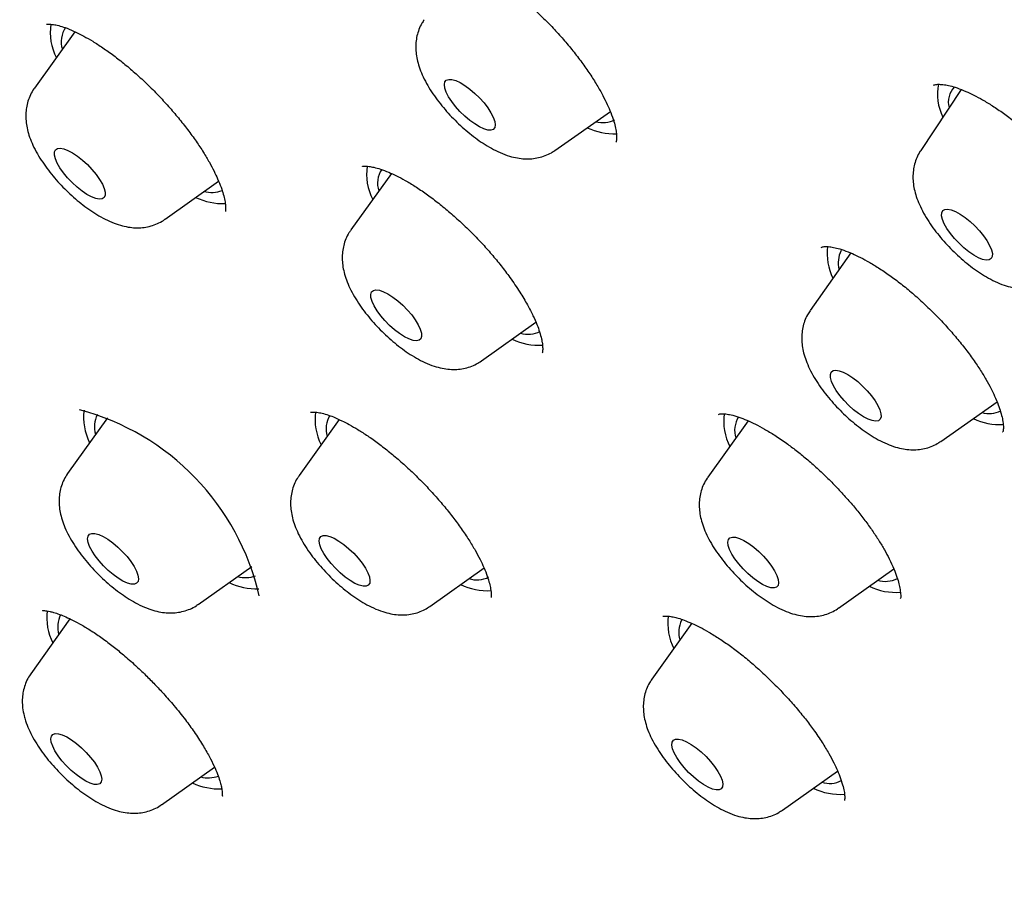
# Model space of a CAD drawing. Header units: millimetres. Extents: x 8 to 1577, y 12 to 2534.
# Tile 20 of 60: x 1329 to 1342, y 893 to 905. Entities that reach past the tile are written whole.
import ezdxf

# ---------------------------------------------------------------- set-up
doc = ezdxf.new("R2010")
doc.units = ezdxf.units.MM

msp = doc.modelspace()

# ---------------------------------------------------------------- linework, layer by layer
at = {"color": 7, "linetype": 'Continuous', "lineweight": 30}
for p, q in [((1329.39, 904.356), (1328.855, 903.61)), ((1341.1, 903.593), (1340.567, 902.786)), ((1335.732, 902.787), (1336.466, 903.301)), ((1333.572, 902.484), (1333.036, 901.738)), ((1330.582, 901.879), (1331.288, 902.383)), ((1339.643, 901.433), (1339.106, 900.672)), ((1334.763, 900.007), (1335.481, 900.519)), ((1340.832, 898.942), (1341.576, 899.464)), ((1329.818, 899.254), (1329.293, 898.519)), ((1332.881, 899.232), (1332.353, 898.493)), ((1338.287, 899.214), (1337.755, 898.472)), ((1341.649, 899.067), (1341.652, 899.069)), ((1331.02, 896.789), (1331.726, 897.29)), ((1334.08, 896.762), (1334.796, 897.27)), ((1339.482, 896.741), (1340.21, 897.261)), ((1329.324, 896.598), (1328.807, 895.873)), ((1337.541, 896.539), (1337.015, 895.801)), ((1330.534, 894.142), (1331.234, 894.639)), ((1338.741, 894.071), (1339.469, 894.587))]:
    msp.add_line(p, q, dxfattribs=at)
at = {"color": 7, "linetype": 'Continuous', "lineweight": 30, "flags": 128}
for points in [[(1334.673, 903.137), (1334.607, 903.184), (1334.541, 903.24), (1334.478, 903.302), (1334.42, 903.367), (1334.369, 903.433), (1334.328, 903.497), (1334.297, 903.558), (1334.278, 903.612), (1334.272, 903.657), (1334.278, 903.693), (1334.298, 903.716), (1334.329, 903.727), (1334.371, 903.726), (1334.422, 903.711), (1334.48, 903.684), (1334.544, 903.646), (1334.609, 903.598), (1334.675, 903.542), (1334.738, 903.481), (1334.796, 903.416), (1334.847, 903.35), (1334.888, 903.285), (1334.919, 903.225), (1334.938, 903.171), (1334.944, 903.125), (1334.938, 903.09), (1334.918, 903.066), (1334.887, 903.055), (1334.845, 903.057), (1334.794, 903.072), (1334.736, 903.098), (1334.673, 903.137)], [(1329.665, 902.153), (1329.61, 902.174), (1329.549, 902.207), (1329.484, 902.25), (1329.418, 902.302), (1329.354, 902.362), (1329.293, 902.425), (1329.238, 902.491), (1329.192, 902.557), (1329.156, 902.619), (1329.131, 902.677), (1329.119, 902.726), (1329.12, 902.767), (1329.133, 902.796), (1329.159, 902.813), (1329.196, 902.818), (1329.243, 902.809), (1329.298, 902.788), (1329.359, 902.755), (1329.424, 902.712), (1329.49, 902.659), (1329.554, 902.6), (1329.615, 902.536), (1329.67, 902.47), (1329.716, 902.405), (1329.752, 902.342), (1329.777, 902.285), (1329.789, 902.235), (1329.788, 902.195), (1329.775, 902.166), (1329.749, 902.148), (1329.712, 902.144), (1329.665, 902.153)], [(1341.139, 901.501), (1341.074, 901.56), (1341.014, 901.624), (1340.96, 901.69), (1340.914, 901.756), (1340.879, 901.818), (1340.855, 901.875), (1340.843, 901.924), (1340.845, 901.964), (1340.859, 901.992), (1340.885, 902.009), (1340.923, 902.012), (1340.971, 902.003), (1341.026, 901.981), (1341.088, 901.947), (1341.153, 901.903), (1341.219, 901.85), (1341.283, 901.791), (1341.343, 901.727), (1341.397, 901.661), (1341.443, 901.596), (1341.478, 901.533), (1341.502, 901.476), (1341.514, 901.427), (1341.512, 901.388), (1341.498, 901.359), (1341.472, 901.343), (1341.434, 901.339), (1341.386, 901.348), (1341.331, 901.37), (1341.269, 901.404), (1341.204, 901.448), (1341.139, 901.501)], [(1333.744, 900.326), (1333.68, 900.367), (1333.614, 900.418), (1333.549, 900.476), (1333.487, 900.539), (1333.431, 900.604), (1333.383, 900.67), (1333.345, 900.733), (1333.317, 900.792), (1333.302, 900.844), (1333.3, 900.886), (1333.31, 900.918), (1333.334, 900.938), (1333.368, 900.945), (1333.413, 900.94), (1333.467, 900.921), (1333.527, 900.891), (1333.591, 900.85), (1333.657, 900.799), (1333.722, 900.741), (1333.784, 900.678), (1333.84, 900.613), (1333.888, 900.547), (1333.926, 900.483), (1333.954, 900.425), (1333.969, 900.373), (1333.971, 900.331), (1333.961, 900.299), (1333.937, 900.279), (1333.903, 900.272), (1333.858, 900.277), (1333.804, 900.296), (1333.744, 900.326)], [(1339.681, 899.361), (1339.616, 899.419), (1339.555, 899.483), (1339.5, 899.548), (1339.452, 899.614), (1339.415, 899.677), (1339.388, 899.735), (1339.374, 899.786), (1339.373, 899.828), (1339.385, 899.859), (1339.409, 899.878), (1339.445, 899.884), (1339.49, 899.877), (1339.544, 899.858), (1339.605, 899.826), (1339.669, 899.784), (1339.735, 899.733), (1339.8, 899.674), (1339.861, 899.611), (1339.917, 899.545), (1339.964, 899.48), (1340.002, 899.417), (1340.028, 899.358), (1340.042, 899.308), (1340.044, 899.266), (1340.032, 899.235), (1340.008, 899.216), (1339.972, 899.21), (1339.926, 899.217), (1339.872, 899.236), (1339.812, 899.268), (1339.747, 899.31), (1339.681, 899.361)], [(1330.205, 897.068), (1330.175, 897.056), (1330.133, 897.057), (1330.083, 897.071), (1330.025, 897.097), (1329.962, 897.134), (1329.896, 897.182), (1329.831, 897.237), (1329.768, 897.298), (1329.709, 897.363), (1329.658, 897.429), (1329.616, 897.494), (1329.584, 897.555), (1329.564, 897.609), (1329.557, 897.655), (1329.563, 897.691), (1329.582, 897.715), (1329.613, 897.727), (1329.654, 897.726), (1329.705, 897.713), (1329.762, 897.686), (1329.825, 897.649), (1329.891, 897.602), (1329.957, 897.546), (1330.02, 897.485), (1330.078, 897.42), (1330.13, 897.354), (1330.172, 897.289), (1330.203, 897.228), (1330.223, 897.174), (1330.23, 897.128), (1330.224, 897.092), (1330.205, 897.068)], [(1333.147, 897.042), (1333.09, 897.067), (1333.028, 897.104), (1332.962, 897.15), (1332.896, 897.205), (1332.833, 897.266), (1332.774, 897.331), (1332.722, 897.397), (1332.679, 897.462), (1332.646, 897.523), (1332.625, 897.578), (1332.617, 897.625), (1332.622, 897.661), (1332.639, 897.687), (1332.669, 897.7), (1332.709, 897.7), (1332.759, 897.688), (1332.817, 897.663), (1332.879, 897.626), (1332.945, 897.58), (1333.01, 897.525), (1333.074, 897.464), (1333.133, 897.399), (1333.185, 897.333), (1333.228, 897.268), (1333.261, 897.207), (1333.281, 897.152), (1333.289, 897.105), (1333.285, 897.068), (1333.267, 897.043), (1333.238, 897.03), (1333.197, 897.029), (1333.147, 897.042)], [(1338.347, 897.14), (1338.282, 897.197), (1338.219, 897.259), (1338.162, 897.324), (1338.111, 897.39), (1338.071, 897.454), (1338.041, 897.514), (1338.023, 897.568), (1338.018, 897.612), (1338.025, 897.647), (1338.046, 897.669), (1338.078, 897.679), (1338.121, 897.677), (1338.172, 897.661), (1338.231, 897.633), (1338.295, 897.594), (1338.36, 897.546), (1338.426, 897.489), (1338.489, 897.427), (1338.546, 897.362), (1338.596, 897.296), (1338.637, 897.232), (1338.667, 897.172), (1338.685, 897.119), (1338.69, 897.074), (1338.682, 897.039), (1338.662, 897.017), (1338.63, 897.007), (1338.587, 897.009), (1338.535, 897.025), (1338.476, 897.053), (1338.413, 897.092), (1338.347, 897.14)], [(1329.738, 894.523), (1329.744, 894.478), (1329.737, 894.443), (1329.717, 894.42), (1329.685, 894.409), (1329.643, 894.411), (1329.592, 894.426), (1329.533, 894.454), (1329.47, 894.492), (1329.404, 894.54), (1329.339, 894.596), (1329.276, 894.658), (1329.218, 894.723), (1329.167, 894.789), (1329.126, 894.854), (1329.096, 894.914), (1329.077, 894.967), (1329.071, 895.013), (1329.078, 895.048), (1329.098, 895.071), (1329.13, 895.082), (1329.172, 895.079), (1329.223, 895.065), (1329.282, 895.037), (1329.345, 894.999), (1329.411, 894.951), (1329.476, 894.895), (1329.539, 894.833), (1329.597, 894.768), (1329.648, 894.702), (1329.689, 894.637), (1329.719, 894.577), (1329.738, 894.523)], [(1337.63, 894.454), (1337.564, 894.509), (1337.5, 894.569), (1337.441, 894.634), (1337.388, 894.7), (1337.344, 894.765), (1337.31, 894.826), (1337.288, 894.882), (1337.279, 894.93), (1337.283, 894.967), (1337.299, 894.994), (1337.327, 895.008), (1337.367, 895.01), (1337.416, 894.998), (1337.473, 894.974), (1337.535, 894.939), (1337.6, 894.893), (1337.666, 894.839), (1337.73, 894.778), (1337.789, 894.714), (1337.842, 894.648), (1337.886, 894.583), (1337.92, 894.521), (1337.942, 894.466), (1337.951, 894.418), (1337.947, 894.38), (1337.931, 894.353), (1337.902, 894.339), (1337.863, 894.338), (1337.814, 894.349), (1337.757, 894.373), (1337.695, 894.409), (1337.63, 894.454)]]:
    msp.add_lwpolyline(points, dxfattribs=at)
at = {"color": 7, "linetype": 'Continuous', "lineweight": 30}
for centre, radius, start, end in [((1329.774, 904.341), 0.71, 170.69, 207.55), ((1329.543, 904.224), 0.335, 145.9065, 197.4347), ((1341.464, 903.531), 0.675, 168.6011, 206.6078), ((1341.22, 903.427), 0.288, 135.9853, 194.9527), ((1336.368, 903.509), 0.354, 254.7701, 296.4785), ((1336.511, 903.828), 0.82, 244.6726, 272.4648), ((1333.961, 902.471), 0.717, 171.2918, 207.4483), ((1333.719, 902.353), 0.33, 146.5478, 197.9871), ((1331.345, 902.914), 0.829, 244.2626, 272.2251), ((1331.199, 902.641), 0.408, 255.2908, 289.5236), ((1340.085, 901.432), 0.754, 173.534, 206.1268), ((1339.828, 901.307), 0.351, 153.2098, 195.2648), ((1335.38, 900.726), 0.367, 253.8274, 295.897), ((1335.522, 901.026), 0.813, 244.101, 273.4271), ((1328.594, 896.158), 3.316, 12.9401, 75.0416), ((1330.252, 899.26), 0.748, 172.6752, 206.6258), ((1330.002, 899.137), 0.354, 153.1913, 196.4723), ((1333.31, 899.233), 0.747, 172.5598, 206.6433), ((1333.068, 899.106), 0.359, 149.9304, 195.5885), ((1338.714, 899.212), 0.75, 172.7563, 206.7078), ((1341.469, 899.662), 0.351, 254.5856, 296.6629), ((1338.447, 899.086), 0.339, 147.5504, 197.2793), ((1341.606, 899.967), 0.802, 244.4959, 273.8221), ((1331.784, 897.82), 0.825, 244.318, 272.4793), ((1331.641, 897.513), 0.371, 253.9196, 291.33), ((1334.7, 897.452), 0.339, 252.3655, 297.6941), ((1340.099, 897.452), 0.359, 253.3166, 296.4077), ((1334.84, 897.782), 0.812, 244.194, 273.4071), ((1340.234, 897.742), 0.794, 243.8988, 274.9242), ((1329.774, 896.617), 0.757, 173.4643, 206.5065), ((1329.517, 896.491), 0.355, 153.2452, 196.4184), ((1337.979, 896.544), 0.755, 173.2096, 206.545), ((1337.733, 896.418), 0.363, 153.7421, 195.9215), ((1331.154, 894.909), 0.412, 255.7205, 288.7258), ((1331.299, 895.178), 0.828, 244.354, 272.2087), ((1339.495, 895.072), 0.793, 243.9954, 274.8871), ((1339.361, 894.773), 0.35, 253.1262, 296.9334)]:
    msp.add_arc(centre, radius, start, end, dxfattribs=at)
for points, knots in [([(1390.457, 874.578), (1390.5, 874.623), (1390.58, 874.707), (1390.689, 874.826), (1390.78, 874.928), (1390.853, 875.012), (1390.908, 875.079), (1390.949, 875.129), (1391.024, 875.221), (1391.103, 875.322), (1391.188, 875.436), (1391.247, 875.518), (1391.316, 875.615), (1391.39, 875.725), (1391.472, 875.85), (1391.555, 875.983), (1391.635, 876.117), (1391.71, 876.248), (1391.783, 876.381), (1391.858, 876.524), (1391.931, 876.673), (1392.004, 876.827), (1392.071, 876.978), (1392.134, 877.125), (1392.189, 877.263), (1392.24, 877.396), (1392.29, 877.531), (1392.351, 877.707), (1392.423, 877.933), (1392.502, 878.206), (1392.566, 878.459), (1392.617, 878.682), (1392.657, 878.871), (1392.692, 879.055), (1392.722, 879.23), (1392.747, 879.391), (1392.769, 879.546), (1392.789, 879.704), (1392.809, 879.88), (1392.827, 880.067), (1392.843, 880.263), (1392.856, 880.459), (1392.865, 880.656), (1392.873, 880.87), (1392.877, 881.098), (1392.877, 881.336), (1392.874, 881.571), (1392.867, 881.812), (1392.855, 882.072), (1392.838, 882.345), (1392.817, 882.623), (1392.788, 882.926), (1392.753, 883.246), (1392.709, 883.58), (1392.662, 883.903), (1392.611, 884.224), (1392.56, 884.515), (1392.509, 884.782), (1392.46, 885.026), (1392.405, 885.29), (1392.342, 885.573), (1392.272, 885.873), (1392.206, 886.141), (1392.15, 886.36), (1392.109, 886.515), (1392.075, 886.641), (1392.049, 886.738), (1392.022, 886.836), (1391.988, 886.958), (1391.942, 887.119), (1391.886, 887.311), (1391.821, 887.53), (1391.744, 887.783), (1391.652, 888.072), (1391.546, 888.399), (1391.422, 888.765), (1391.28, 889.17), (1391.119, 889.614), (1390.973, 890), (1390.851, 890.314), (1390.765, 890.534), (1390.685, 890.733), (1390.617, 890.899), (1390.567, 891.022), (1390.532, 891.106), (1390.508, 891.164), (1390.487, 891.215), (1390.465, 891.268), (1390.427, 891.359), (1390.368, 891.497), (1390.285, 891.691), (1390.186, 891.921), (1390.07, 892.185), (1389.921, 892.518), (1389.744, 892.907), (1389.542, 893.339), (1389.287, 893.872), (1388.979, 894.499), (1388.614, 895.217), (1388.248, 895.913), (1387.878, 896.599), (1387.461, 897.35), (1386.984, 898.185), (1386.579, 898.872), (1386.297, 899.34), (1386.156, 899.573), (1386.023, 899.791), (1385.902, 899.987), (1385.797, 900.157), (1385.709, 900.299), (1385.639, 900.41), (1385.588, 900.493), (1385.543, 900.563), (1385.491, 900.647), (1385.419, 900.761), (1385.327, 900.905), (1385.223, 901.069), (1385.078, 901.296), (1384.886, 901.594), (1384.641, 901.969), (1384.371, 902.379), (1384.072, 902.827), (1383.743, 903.314), (1383.384, 903.839), (1383.003, 904.386), (1382.61, 904.943), (1382.213, 905.497), (1381.815, 906.047), (1381.249, 906.815), (1380.512, 907.797), (1379.595, 908.983), (1378.677, 910.141), (1377.755, 911.273), (1376.827, 912.387), (1375.886, 913.489), (1374.901, 914.617), (1373.871, 915.768), (1372.796, 916.941), (1371.708, 918.098), (1370.606, 919.242), (1369.468, 920.397), (1368.293, 921.559), (1367.082, 922.728), (1365.859, 923.88), (1364.619, 925.017), (1363.362, 926.142), (1362.176, 927.174), (1361.067, 928.116), (1360.038, 928.971), (1358.998, 929.815), (1357.944, 930.651), (1356.873, 931.48), (1355.838, 932.261), (1354.84, 932.996), (1353.882, 933.685), (1352.912, 934.366), (1352.132, 934.899), (1351.556, 935.285), (1351.2, 935.522), (1350.878, 935.734), (1350.592, 935.92), (1350.349, 936.077), (1350.147, 936.207), (1349.984, 936.311), (1349.847, 936.398), (1349.736, 936.469), (1349.637, 936.531), (1349.532, 936.597), (1349.404, 936.678), (1349.245, 936.777), (1349.038, 936.906), (1348.779, 937.066), (1348.461, 937.26), (1348.098, 937.479), (1347.696, 937.719), (1347.274, 937.967), (1346.693, 938.303), (1345.978, 938.707), (1345.141, 939.164), (1344.345, 939.584), (1343.589, 939.969), (1342.975, 940.272), (1342.491, 940.504), (1342.127, 940.675), (1341.771, 940.839), (1341.423, 940.997), (1341.087, 941.146), (1340.777, 941.28), (1340.499, 941.399), (1340.255, 941.501), (1340.026, 941.596), (1339.789, 941.692), (1339.54, 941.792), (1339.275, 941.896), (1339, 942.002), (1338.708, 942.112), (1338.406, 942.223), (1338.1, 942.332), (1337.814, 942.432), (1337.548, 942.522), (1337.302, 942.603), (1337.055, 942.683), (1336.816, 942.759), (1336.594, 942.826), (1336.409, 942.882), (1336.261, 942.925), (1336.146, 942.958), (1336.049, 942.986), (1335.956, 943.012), (1335.849, 943.042), (1335.718, 943.077), (1335.564, 943.119), (1335.384, 943.166), (1335.133, 943.229), (1334.829, 943.303), (1334.49, 943.38), (1334.178, 943.447), (1333.855, 943.511), (1333.518, 943.574), (1333.161, 943.634), (1332.806, 943.688), (1332.441, 943.736), (1332.086, 943.777), (1331.747, 943.809), (1331.43, 943.833), (1331.124, 943.85), (1330.838, 943.862), (1330.57, 943.867), (1330.302, 943.868), (1330.025, 943.864), (1329.736, 943.854), (1329.484, 943.84), (1329.274, 943.824), (1329.11, 943.809), (1328.955, 943.793), (1328.818, 943.777), (1328.697, 943.762), (1328.581, 943.746), (1328.453, 943.727), (1328.306, 943.704), (1328.143, 943.675), (1327.978, 943.643), (1327.813, 943.609), (1327.64, 943.57), (1327.455, 943.524), (1327.26, 943.472), (1327.071, 943.417), (1326.893, 943.362), (1326.731, 943.307), (1326.58, 943.254), (1326.444, 943.202), (1326.315, 943.151), (1326.189, 943.099), (1326.055, 943.042), (1325.913, 942.977), (1325.765, 942.906), (1325.62, 942.833), (1325.488, 942.763), (1325.371, 942.699), (1325.26, 942.635), (1325.143, 942.566), (1325.016, 942.487), (1324.887, 942.404), (1324.765, 942.321), (1324.658, 942.246), (1324.564, 942.177), (1324.475, 942.11), (1324.384, 942.039), (1324.309, 941.979), (1324.241, 941.924), (1324.176, 941.87), (1324.092, 941.798), (1323.99, 941.708), (1323.871, 941.599), (1323.786, 941.518), (1323.741, 941.475)], [0, 0, 0, 0, 0.00235, 0.004399, 0.006147, 0.007594, 0.008739, 0.009584, 0.010292, 0.013932, 0.01524, 0.016808, 0.01864, 0.020737, 0.022974, 0.02559, 0.027921, 0.030002, 0.032224, 0.034696, 0.037338, 0.039815, 0.042446, 0.044816, 0.047048, 0.04917, 0.051262, 0.053567, 0.057585, 0.061918, 0.06632, 0.069248, 0.072104, 0.074883, 0.077498, 0.079884, 0.081954, 0.084309, 0.086798, 0.089587, 0.092386, 0.095164, 0.097919, 0.100639, 0.104099, 0.107328, 0.110381, 0.113607, 0.11707, 0.12074, 0.124391, 0.127974, 0.132445, 0.136677, 0.140629, 0.144532, 0.148584, 0.151336, 0.15428, 0.157439, 0.160811, 0.164396, 0.168082, 0.170221, 0.172018, 0.173472, 0.174585, 0.175357, 0.176842, 0.178782, 0.1809, 0.18338, 0.186224, 0.189432, 0.193084, 0.197124, 0.201553, 0.20637, 0.211575, 0.213988, 0.216438, 0.218577, 0.22032, 0.221669, 0.222451, 0.222993, 0.223482, 0.22404, 0.224666, 0.226344, 0.228375, 0.230759, 0.233496, 0.236585, 0.24104, 0.245461, 0.249792, 0.257202, 0.264333, 0.271187, 0.277793, 0.284477, 0.293067, 0.30192, 0.304174, 0.306441, 0.308542, 0.310375, 0.312015, 0.313358, 0.314402, 0.315149, 0.315692, 0.316406, 0.317518, 0.318917, 0.320472, 0.322126, 0.325325, 0.328838, 0.332665, 0.336806, 0.341356, 0.346233, 0.351391, 0.356547, 0.361652, 0.366706, 0.37171, 0.382843, 0.393717, 0.404332, 0.414689, 0.424911, 0.435081, 0.445198, 0.456267, 0.467274, 0.47822, 0.489142, 0.500065, 0.51165, 0.523236, 0.534822, 0.546434, 0.558162, 0.570015, 0.579417, 0.588895, 0.598452, 0.608103, 0.617935, 0.627961, 0.636659, 0.645499, 0.65448, 0.663602, 0.667239, 0.670584, 0.673599, 0.676284, 0.678638, 0.680434, 0.681975, 0.683262, 0.684294, 0.685117, 0.68607, 0.687259, 0.688756, 0.690568, 0.693135, 0.696149, 0.699609, 0.703516, 0.707677, 0.71177, 0.720295, 0.728483, 0.736336, 0.743852, 0.751095, 0.754862, 0.758569, 0.762216, 0.765802, 0.769328, 0.77265, 0.775491, 0.778047, 0.780324, 0.782743, 0.785575, 0.788251, 0.791215, 0.794429, 0.797714, 0.801051, 0.804437, 0.807134, 0.809861, 0.81262, 0.815399, 0.817935, 0.820112, 0.82169, 0.823007, 0.824061, 0.825004, 0.826229, 0.827726, 0.829515, 0.831596, 0.833969, 0.838297, 0.842329, 0.846064, 0.849503, 0.854051, 0.858413, 0.862716, 0.867334, 0.87225, 0.876342, 0.880522, 0.884642, 0.888458, 0.891979, 0.895534, 0.899378, 0.903466, 0.907621, 0.910017, 0.91243, 0.9147, 0.916703, 0.918436, 0.920008, 0.921793, 0.924042, 0.926531, 0.929026, 0.931499, 0.93398, 0.936955, 0.940022, 0.942981, 0.945794, 0.948384, 0.950706, 0.953022, 0.954954, 0.956985, 0.959167, 0.96152, 0.964045, 0.966608, 0.968947, 0.970806, 0.972646, 0.974693, 0.976949, 0.979402, 0.981703, 0.983698, 0.985385, 0.987065, 0.988755, 0.99049, 0.991297, 0.992414, 0.993842, 0.995583, 0.997636, 1, 1, 1, 1]), ([(1306.993, 925.13), (1306.953, 925.091), (1306.88, 925.017), (1306.78, 924.914), (1306.696, 924.825), (1306.629, 924.752), (1306.577, 924.695), (1306.538, 924.651), (1306.497, 924.604), (1306.444, 924.542), (1306.376, 924.461), (1306.285, 924.349), (1306.181, 924.216), (1306.073, 924.07), (1305.978, 923.936), (1305.892, 923.809), (1305.81, 923.683), (1305.728, 923.552), (1305.64, 923.405), (1305.552, 923.25), (1305.471, 923.099), (1305.403, 922.966), (1305.342, 922.843), (1305.284, 922.72), (1305.224, 922.586), (1305.16, 922.436), (1305.096, 922.281), (1305.037, 922.125), (1304.981, 921.973), (1304.931, 921.827), (1304.888, 921.692), (1304.852, 921.576), (1304.812, 921.443), (1304.767, 921.279), (1304.713, 921.07), (1304.66, 920.84), (1304.61, 920.594), (1304.563, 920.337), (1304.523, 920.076), (1304.489, 919.815), (1304.461, 919.561), (1304.44, 919.315), (1304.424, 919.076), (1304.412, 918.83), (1304.405, 918.607), (1304.402, 918.408), (1304.402, 918.24), (1304.403, 918.066), (1304.407, 917.888), (1304.413, 917.707), (1304.42, 917.532), (1304.429, 917.372), (1304.438, 917.231), (1304.447, 917.106), (1304.456, 916.985), (1304.467, 916.858), (1304.48, 916.716), (1304.498, 916.539), (1304.522, 916.326), (1304.553, 916.075), (1304.59, 915.803), (1304.634, 915.51), (1304.687, 915.196), (1304.738, 914.91), (1304.786, 914.666), (1304.824, 914.478), (1304.859, 914.308), (1304.894, 914.149), (1304.926, 914.004), (1304.956, 913.874), (1304.984, 913.756), (1305.014, 913.628), (1305.051, 913.477), (1305.095, 913.301), (1305.16, 913.047), (1305.25, 912.714), (1305.366, 912.303), (1305.501, 911.854), (1305.655, 911.363), (1305.831, 910.835), (1306.017, 910.304), (1306.207, 909.786), (1306.396, 909.291), (1306.563, 908.868), (1306.705, 908.519), (1306.819, 908.246), (1306.923, 907.998), (1307.009, 907.798), (1307.081, 907.632), (1307.147, 907.481), (1307.225, 907.304), (1307.317, 907.099), (1307.434, 906.839), (1307.579, 906.522), (1307.749, 906.159), (1307.927, 905.787), (1308.104, 905.422), (1308.282, 905.062), (1308.46, 904.708), (1308.638, 904.36), (1308.877, 903.9), (1309.176, 903.335), (1309.538, 902.671), (1309.881, 902.058), (1310.202, 901.496), (1310.504, 900.976), (1310.805, 900.468), (1311.108, 899.965), (1311.413, 899.466), (1311.789, 898.863), (1312.237, 898.156), (1312.645, 897.528), (1312.934, 897.091), (1313.1, 896.842), (1313.266, 896.594), (1313.425, 896.357), (1313.566, 896.15), (1313.681, 895.981), (1313.773, 895.847), (1313.85, 895.735), (1313.911, 895.647), (1313.961, 895.573), (1314.015, 895.496), (1314.085, 895.395), (1314.171, 895.271), (1314.265, 895.136), (1314.359, 895.002), (1314.474, 894.839), (1314.609, 894.648), (1314.762, 894.432), (1314.911, 894.223), (1315.07, 894.001), (1315.252, 893.75), (1315.465, 893.455), (1315.712, 893.118), (1315.981, 892.753), (1316.272, 892.364), (1316.581, 891.952), (1316.92, 891.506), (1317.289, 891.025), (1317.687, 890.514), (1318.113, 889.971), (1318.569, 889.399), (1319.057, 888.793), (1319.581, 888.151), (1320.144, 887.472), (1320.746, 886.756), (1321.385, 886.008), (1322.062, 885.228), (1322.774, 884.421), (1323.52, 883.59), (1324.302, 882.735), (1325.122, 881.853), (1325.989, 880.939), (1326.902, 879.994), (1327.863, 879.019), (1328.867, 878.022), (1329.912, 877.005), (1330.92, 876.046), (1331.882, 875.149), (1332.792, 874.316), (1333.674, 873.523), (1334.254, 873.014), (1334.521, 872.781)], [0, 0, 0, 0, 0.003405, 0.00638, 0.008925, 0.011038, 0.012721, 0.013974, 0.015064, 0.017379, 0.020106, 0.02322, 0.028553, 0.033246, 0.037327, 0.041416, 0.045327, 0.049258, 0.05381, 0.059021, 0.06347, 0.067448, 0.070957, 0.074442, 0.078379, 0.082767, 0.087436, 0.091751, 0.096097, 0.100358, 0.104117, 0.107336, 0.110046, 0.11508, 0.120799, 0.127063, 0.133616, 0.140438, 0.147266, 0.153994, 0.160571, 0.166771, 0.172589, 0.178602, 0.185046, 0.189033, 0.193111, 0.197278, 0.201534, 0.205878, 0.210149, 0.213903, 0.217114, 0.219981, 0.222585, 0.225513, 0.228773, 0.232364, 0.237564, 0.243218, 0.249277, 0.25574, 0.262608, 0.26988, 0.274289, 0.27833, 0.281921, 0.285062, 0.288409, 0.291027, 0.29324, 0.295836, 0.299005, 0.302631, 0.306716, 0.314712, 0.323002, 0.331573, 0.341657, 0.352104, 0.362523, 0.372415, 0.381779, 0.390614, 0.396145, 0.40123, 0.405801, 0.409855, 0.412202, 0.414929, 0.418156, 0.421883, 0.426109, 0.43229, 0.439027, 0.445656, 0.452149, 0.458504, 0.464722, 0.470803, 0.476746, 0.488756, 0.500164, 0.510972, 0.520115, 0.528807, 0.537325, 0.545743, 0.55406, 0.562276, 0.575853, 0.589146, 0.593265, 0.597357, 0.60142, 0.60542, 0.608982, 0.611541, 0.613728, 0.615543, 0.616986, 0.618057, 0.619126, 0.620773, 0.622973, 0.625201, 0.627369, 0.629475, 0.63318, 0.63668, 0.639974, 0.643371, 0.647447, 0.652214, 0.657672, 0.663823, 0.669921, 0.676574, 0.683782, 0.691546, 0.699864, 0.708575, 0.71782, 0.727601, 0.737917, 0.74897, 0.760577, 0.772739, 0.785454, 0.798724, 0.812297, 0.826403, 0.841045, 0.856222, 0.872225, 0.888782, 0.905894, 0.923561, 0.941783, 0.956488, 0.971535, 0.986924, 1, 1, 1, 1]), ([(1334.167, 905.365), (1334.169, 905.366), (1334.174, 905.369), (1334.19, 905.37), (1334.216, 905.371), (1334.25, 905.369), (1334.292, 905.363), (1334.345, 905.353), (1334.416, 905.333), (1334.516, 905.296), (1334.62, 905.25), (1334.731, 905.192), (1334.848, 905.124), (1334.979, 905.038), (1335.122, 904.935), (1335.27, 904.817), (1335.42, 904.688), (1335.567, 904.55), (1335.709, 904.406), (1335.845, 904.256), (1335.972, 904.104), (1336.09, 903.951), (1336.197, 903.799), (1336.289, 903.652), (1336.366, 903.517), (1336.426, 903.396), (1336.476, 903.28), (1336.513, 903.174), (1336.537, 903.08), (1336.546, 903.017), (1336.549, 902.976), (1336.548, 902.946), (1336.546, 902.923), (1336.544, 902.907), (1336.54, 902.901), (1336.538, 902.898)], [0, 0, 0, 0, 0.037553, 0.07013, 0.097561, 0.119688, 0.138209, 0.155664, 0.187344, 0.215788, 0.247551, 0.274264, 0.303491, 0.335279, 0.369456, 0.404682, 0.439879, 0.475047, 0.510176, 0.545262, 0.580314, 0.615351, 0.65037, 0.685188, 0.718165, 0.748856, 0.77725, 0.811544, 0.841863, 0.871006, 0.888993, 0.907702, 0.931831, 0.962668, 1, 1, 1, 1]), ([(1334.006, 904.514), (1333.995, 904.499), (1333.967, 904.459), (1333.935, 904.386), (1333.908, 904.301), (1333.895, 904.214), (1333.893, 904.125), (1333.902, 904.034), (1333.923, 903.939), (1333.957, 903.837), (1334.005, 903.729), (1334.066, 903.618), (1334.138, 903.509), (1334.217, 903.404), (1334.301, 903.303), (1334.39, 903.208), (1334.484, 903.117), (1334.582, 903.031), (1334.682, 902.952), (1334.787, 902.879), (1334.896, 902.813), (1335.011, 902.755), (1335.125, 902.713), (1335.234, 902.686), (1335.332, 902.675), (1335.426, 902.676), (1335.518, 902.69), (1335.605, 902.717), (1335.676, 902.749), (1335.715, 902.777), (1335.73, 902.787)], [0, 0, 0, 0, 0.018354, 0.048223, 0.077786, 0.107499, 0.137933, 0.16986, 0.204317, 0.242501, 0.284875, 0.329123, 0.371945, 0.413163, 0.453301, 0.492849, 0.532204, 0.571685, 0.611583, 0.65234, 0.694558, 0.739096, 0.786941, 0.825004, 0.85947, 0.891755, 0.922753, 0.953006, 0.982843, 1, 1, 1, 1]), ([(1329.013, 904.454), (1329.015, 904.454), (1329.018, 904.455), (1329.031, 904.455), (1329.053, 904.455), (1329.086, 904.453), (1329.129, 904.448), (1329.193, 904.433), (1329.288, 904.402), (1329.394, 904.357), (1329.508, 904.298), (1329.627, 904.23), (1329.76, 904.144), (1329.903, 904.042), (1330.05, 903.927), (1330.199, 903.8), (1330.346, 903.664), (1330.489, 903.519), (1330.627, 903.37), (1330.759, 903.217), (1330.881, 903.062), (1330.992, 902.91), (1331.088, 902.765), (1331.166, 902.633), (1331.228, 902.516), (1331.28, 902.405), (1331.322, 902.302), (1331.353, 902.206), (1331.369, 902.138), (1331.377, 902.089), (1331.381, 902.052), (1331.382, 902.021), (1331.381, 901.999), (1331.38, 901.986), (1331.379, 901.983), (1331.379, 901.982)], [0, 0, 0, 0, 0.0422153, 0.076357, 0.1020453, 0.1208709, 0.1389209, 0.1683057, 0.1988843, 0.2333359, 0.261765, 0.2924223, 0.3253091, 0.3600329, 0.3949832, 0.4299987, 0.4650896, 0.5002547, 0.535471, 0.5706921, 0.6058647, 0.6409446, 0.6748176, 0.7062256, 0.7351866, 0.7617196, 0.7933296, 0.8215879, 0.8521393, 0.8686158, 0.8859037, 0.9067484, 0.9328811, 0.964071, 1, 1, 1, 1]), ([(1328.855, 903.609), (1328.853, 903.606), (1328.831, 903.58), (1328.801, 903.522), (1328.767, 903.439), (1328.747, 903.352), (1328.739, 903.265), (1328.742, 903.175), (1328.756, 903.082), (1328.782, 902.985), (1328.822, 902.88), (1328.876, 902.77), (1328.943, 902.66), (1329.018, 902.552), (1329.099, 902.449), (1329.186, 902.35), (1329.277, 902.257), (1329.372, 902.168), (1329.471, 902.085), (1329.574, 902.008), (1329.68, 901.939), (1329.791, 901.876), (1329.904, 901.826), (1330.013, 901.791), (1330.115, 901.77), (1330.212, 901.763), (1330.305, 901.769), (1330.395, 901.787), (1330.48, 901.819), (1330.543, 901.85), (1330.573, 901.874), (1330.58, 901.88)], [0, 0, 0, 0, 0.003371, 0.033473, 0.063041, 0.092493, 0.122324, 0.153182, 0.185944, 0.221754, 0.261672, 0.305232, 0.348822, 0.390725, 0.431244, 0.470913, 0.510178, 0.549406, 0.588867, 0.628922, 0.67007, 0.713012, 0.758717, 0.799779, 0.836258, 0.869694, 0.901322, 0.93189, 0.961849, 0.991479, 1, 1, 1, 1]), ([(1340.737, 903.648), (1340.743, 903.651), (1340.752, 903.657), (1340.776, 903.66), (1340.805, 903.662), (1340.842, 903.66), (1340.888, 903.655), (1340.954, 903.643), (1341.051, 903.614), (1341.156, 903.573), (1341.27, 903.519), (1341.388, 903.456), (1341.519, 903.376), (1341.661, 903.281), (1341.808, 903.17), (1341.957, 903.049), (1342.105, 902.917), (1342.249, 902.777), (1342.387, 902.631), (1342.519, 902.481), (1342.642, 902.328), (1342.754, 902.176), (1342.851, 902.03), (1342.931, 901.895), (1342.994, 901.777), (1343.045, 901.666), (1343.084, 901.566), (1343.115, 901.47), (1343.132, 901.394), (1343.143, 901.323), (1343.145, 901.268), (1343.143, 901.228), (1343.136, 901.216), (1343.132, 901.209)], [0, 0, 0, 0, 0.0434126, 0.0784106, 0.104626, 0.1234162, 0.1412516, 0.1702817, 0.2001879, 0.2337923, 0.2614928, 0.2913538, 0.3233956, 0.3574617, 0.3920611, 0.4268777, 0.461835, 0.4967931, 0.5317835, 0.5668232, 0.6019231, 0.6370993, 0.6718055, 0.7039112, 0.7330325, 0.7591931, 0.7895342, 0.8154804, 0.8448072, 0.8703359, 0.9031894, 0.9465552, 1, 1, 1, 1]), ([(1340.567, 902.785), (1340.564, 902.78), (1340.542, 902.752), (1340.514, 902.692), (1340.484, 902.608), (1340.468, 902.521), (1340.463, 902.432), (1340.469, 902.342), (1340.487, 902.248), (1340.517, 902.148), (1340.562, 902.042), (1340.62, 901.931), (1340.689, 901.821), (1340.767, 901.714), (1340.85, 901.613), (1340.938, 901.516), (1341.03, 901.424), (1341.127, 901.337), (1341.227, 901.256), (1341.33, 901.181), (1341.438, 901.113), (1341.552, 901.053), (1341.665, 901.007), (1341.774, 900.977), (1341.874, 900.961), (1341.969, 900.959), (1342.061, 900.969), (1342.149, 900.992), (1342.226, 901.022), (1342.269, 901.051), (1342.287, 901.062)], [0, 0, 0, 0, 0.005198, 0.035538, 0.065461, 0.095409, 0.125923, 0.157721, 0.191782, 0.229312, 0.271133, 0.315916, 0.359651, 0.401684, 0.442484, 0.482573, 0.52237, 0.562234, 0.602421, 0.643351, 0.685583, 0.729912, 0.777362, 0.817297, 0.853063, 0.886248, 0.917905, 0.948671, 0.978934, 1, 1, 1, 1]), ([(1333.189, 902.577), (1333.19, 902.578), (1333.193, 902.578), (1333.207, 902.579), (1333.235, 902.579), (1333.278, 902.576), (1333.339, 902.566), (1333.429, 902.542), (1333.529, 902.504), (1333.64, 902.454), (1333.757, 902.392), (1333.889, 902.312), (1334.031, 902.216), (1334.179, 902.105), (1334.328, 901.984), (1334.476, 901.852), (1334.622, 901.713), (1334.763, 901.567), (1334.897, 901.417), (1335.023, 901.264), (1335.149, 901.096), (1335.267, 900.921), (1335.369, 900.752), (1335.443, 900.608), (1335.496, 900.489), (1335.534, 900.384), (1335.554, 900.308), (1335.565, 900.251), (1335.57, 900.206), (1335.572, 900.168), (1335.571, 900.14), (1335.569, 900.123), (1335.567, 900.118), (1335.565, 900.115)], [0, 0, 0, 0, 0.042626, 0.076343, 0.101314, 0.123795, 0.15286, 0.183105, 0.217355, 0.245741, 0.276491, 0.309566, 0.344404, 0.379424, 0.414461, 0.449511, 0.484564, 0.519623, 0.554705, 0.589815, 0.624943, 0.669791, 0.710294, 0.746407, 0.778154, 0.806742, 0.839602, 0.858096, 0.877941, 0.901274, 0.92949, 0.962436, 1, 1, 1, 1]), ([(1333.037, 901.736), (1333.028, 901.723), (1333.001, 901.687), (1332.968, 901.618), (1332.94, 901.534), (1332.924, 901.446), (1332.92, 901.358), (1332.927, 901.267), (1332.946, 901.173), (1332.977, 901.073), (1333.023, 900.966), (1333.082, 900.855), (1333.152, 900.745), (1333.23, 900.639), (1333.313, 900.538), (1333.402, 900.441), (1333.495, 900.349), (1333.592, 900.263), (1333.692, 900.182), (1333.796, 900.108), (1333.904, 900.041), (1334.018, 899.982), (1334.131, 899.937), (1334.24, 899.908), (1334.339, 899.893), (1334.434, 899.892), (1334.526, 899.903), (1334.614, 899.927), (1334.694, 899.961), (1334.74, 899.992), (1334.762, 900.006)], [0, 0, 0, 0, 0.014795, 0.044657, 0.07414, 0.103685, 0.133835, 0.165316, 0.199115, 0.236426, 0.277967, 0.32213, 0.36511, 0.406432, 0.44658, 0.486062, 0.525287, 0.564595, 0.604251, 0.644676, 0.686435, 0.730334, 0.777382, 0.816311, 0.851281, 0.883823, 0.914929, 0.9452, 0.975001, 1, 1, 1, 1]), ([(1339.252, 901.507), (1339.257, 901.51), (1339.265, 901.514), (1339.287, 901.516), (1339.321, 901.518), (1339.368, 901.515), (1339.433, 901.504), (1339.526, 901.479), (1339.63, 901.44), (1339.744, 901.388), (1339.862, 901.326), (1339.995, 901.247), (1340.139, 901.151), (1340.289, 901.04), (1340.44, 900.918), (1340.59, 900.785), (1340.737, 900.644), (1340.877, 900.498), (1341.011, 900.347), (1341.136, 900.195), (1341.249, 900.044), (1341.348, 899.899), (1341.429, 899.766), (1341.494, 899.648), (1341.549, 899.535), (1341.592, 899.429), (1341.627, 899.327), (1341.645, 899.255), (1341.654, 899.201), (1341.659, 899.159), (1341.66, 899.123), (1341.659, 899.095), (1341.656, 899.076), (1341.653, 899.07), (1341.651, 899.067)], [0, 0, 0, 0, 0.046549, 0.082529, 0.108036, 0.13059, 0.159717, 0.189956, 0.224119, 0.252384, 0.282941, 0.315811, 0.350618, 0.385778, 0.421148, 0.456541, 0.491845, 0.527084, 0.562261, 0.597365, 0.632392, 0.666283, 0.697766, 0.726844, 0.753513, 0.785308, 0.813777, 0.845139, 0.862283, 0.880388, 0.902195, 0.929523, 0.962183, 1, 1, 1, 1]), ([(1339.106, 900.669), (1339.094, 900.651), (1339.064, 900.608), (1339.031, 900.533), (1339.007, 900.447), (1338.995, 900.36), (1338.994, 900.271), (1339.004, 900.179), (1339.026, 900.084), (1339.062, 899.981), (1339.111, 899.873), (1339.174, 899.762), (1339.247, 899.653), (1339.326, 899.548), (1339.411, 899.448), (1339.501, 899.353), (1339.595, 899.263), (1339.693, 899.178), (1339.794, 899.099), (1339.899, 899.027), (1340.008, 898.962), (1340.12, 898.908), (1340.23, 898.867), (1340.334, 898.842), (1340.432, 898.83), (1340.527, 898.832), (1340.618, 898.845), (1340.705, 898.872), (1340.777, 898.905), (1340.816, 898.933), (1340.83, 898.943)], [0, 0, 0, 0, 0.021532, 0.051345, 0.080899, 0.11066, 0.141215, 0.173363, 0.208172, 0.246824, 0.289587, 0.333747, 0.376374, 0.417444, 0.457493, 0.497, 0.536353, 0.575859, 0.615825, 0.656707, 0.69913, 0.743984, 0.786691, 0.824795, 0.859261, 0.891545, 0.922542, 0.952793, 0.98263, 1, 1, 1, 1]), ([(1332.504, 899.331), (1332.505, 899.331), (1332.507, 899.331), (1332.518, 899.331), (1332.537, 899.331), (1332.566, 899.33), (1332.601, 899.326), (1332.648, 899.317), (1332.713, 899.3), (1332.808, 899.266), (1332.909, 899.221), (1333.018, 899.165), (1333.133, 899.098), (1333.261, 899.016), (1333.402, 898.916), (1333.549, 898.801), (1333.699, 898.675), (1333.847, 898.54), (1333.991, 898.396), (1334.13, 898.248), (1334.262, 898.096), (1334.385, 897.943), (1334.497, 897.79), (1334.596, 897.643), (1334.678, 897.507), (1334.744, 897.386), (1334.798, 897.269), (1334.84, 897.162), (1334.869, 897.066), (1334.883, 897), (1334.889, 896.955), (1334.891, 896.92), (1334.89, 896.896), (1334.891, 896.882), (1334.89, 896.88), (1334.89, 896.879)], [0, 0, 0, 0, 0.036527, 0.06807, 0.094448, 0.115455, 0.132861, 0.149464, 0.18026, 0.208733, 0.240498, 0.267116, 0.29614, 0.327573, 0.36141, 0.396383, 0.431389, 0.466447, 0.501561, 0.536722, 0.571897, 0.607034, 0.642082, 0.676837, 0.709694, 0.740278, 0.768613, 0.802909, 0.833276, 0.862489, 0.88048, 0.899276, 0.924748, 0.958488, 1, 1, 1, 1]), ([(1337.897, 899.3), (1337.901, 899.302), (1337.908, 899.306), (1337.937, 899.309), (1337.986, 899.307), (1338.064, 899.294), (1338.157, 899.268), (1338.266, 899.226), (1338.38, 899.173), (1338.504, 899.106), (1338.642, 899.023), (1338.783, 898.927), (1338.924, 898.822), (1339.06, 898.712), (1339.2, 898.588), (1339.34, 898.456), (1339.475, 898.318), (1339.603, 898.178), (1339.721, 898.038), (1339.83, 897.9), (1339.928, 897.765), (1340.015, 897.633), (1340.089, 897.509), (1340.157, 897.382), (1340.212, 897.26), (1340.254, 897.15), (1340.276, 897.075), (1340.289, 897.02), (1340.296, 896.981), (1340.301, 896.941), (1340.304, 896.906), (1340.304, 896.879), (1340.297, 896.868), (1340.294, 896.862)], [0, 0, 0, 0, 0.045621, 0.086166, 0.121432, 0.151791, 0.189086, 0.223322, 0.254383, 0.28515, 0.319047, 0.356115, 0.386044, 0.41778, 0.451129, 0.485088, 0.518529, 0.551451, 0.58385, 0.615723, 0.647081, 0.677941, 0.708301, 0.737633, 0.773519, 0.805675, 0.834114, 0.84739, 0.865564, 0.890131, 0.920871, 0.957542, 1, 1, 1, 1]), ([(1329.293, 898.518), (1329.276, 898.492), (1329.243, 898.441), (1329.21, 898.357), (1329.188, 898.271), (1329.179, 898.183), (1329.181, 898.093), (1329.194, 898.001), (1329.219, 897.904), (1329.258, 897.8), (1329.311, 897.691), (1329.376, 897.58), (1329.451, 897.472), (1329.531, 897.368), (1329.618, 897.27), (1329.708, 897.175), (1329.804, 897.086), (1329.902, 897.003), (1330.004, 896.926), (1330.11, 896.855), (1330.221, 896.792), (1330.333, 896.741), (1330.443, 896.704), (1330.545, 896.682), (1330.642, 896.674), (1330.736, 896.679), (1330.826, 896.696), (1330.912, 896.726), (1330.978, 896.758), (1331.012, 896.785), (1331.022, 896.793)], [0, 0, 0, 0, 0.029961, 0.059552, 0.088989, 0.118758, 0.149488, 0.182036, 0.217524, 0.257058, 0.300386, 0.344088, 0.386126, 0.426733, 0.466448, 0.505723, 0.544932, 0.58435, 0.624327, 0.665346, 0.708086, 0.753497, 0.79499, 0.831836, 0.865489, 0.897242, 0.92788, 0.957876, 0.987521, 1, 1, 1, 1]), ([(1332.354, 898.49), (1332.345, 898.478), (1332.317, 898.442), (1332.285, 898.374), (1332.257, 898.289), (1332.242, 898.202), (1332.238, 898.113), (1332.245, 898.023), (1332.264, 897.928), (1332.295, 897.828), (1332.341, 897.721), (1332.401, 897.61), (1332.471, 897.5), (1332.549, 897.394), (1332.632, 897.293), (1332.721, 897.196), (1332.814, 897.105), (1332.911, 897.018), (1333.011, 896.938), (1333.115, 896.864), (1333.223, 896.797), (1333.337, 896.738), (1333.451, 896.693), (1333.56, 896.664), (1333.659, 896.65), (1333.754, 896.648), (1333.845, 896.66), (1333.933, 896.684), (1334.012, 896.718), (1334.058, 896.749), (1334.079, 896.762)], [0, 0, 0, 0, 0.014439, 0.044325, 0.073837, 0.103418, 0.133615, 0.165156, 0.199033, 0.236442, 0.278086, 0.322294, 0.365296, 0.406642, 0.446821, 0.486339, 0.525606, 0.564959, 0.604665, 0.645149, 0.686977, 0.730961, 0.778109, 0.817, 0.851956, 0.884502, 0.915624, 0.945918, 0.975745, 1, 1, 1, 1]), ([(1337.755, 898.471), (1337.751, 898.466), (1337.728, 898.437), (1337.697, 898.376), (1337.664, 898.292), (1337.646, 898.206), (1337.638, 898.118), (1337.642, 898.028), (1337.658, 897.935), (1337.685, 897.837), (1337.727, 897.731), (1337.782, 897.621), (1337.85, 897.51), (1337.926, 897.403), (1338.008, 897.301), (1338.095, 897.203), (1338.186, 897.11), (1338.282, 897.021), (1338.381, 896.939), (1338.484, 896.863), (1338.591, 896.794), (1338.703, 896.732), (1338.816, 896.684), (1338.925, 896.65), (1339.026, 896.631), (1339.122, 896.625), (1339.215, 896.633), (1339.305, 896.652), (1339.389, 896.685), (1339.449, 896.716), (1339.476, 896.738), (1339.48, 896.742)], [0, 0, 0, 0, 0.006445, 0.036475, 0.06601, 0.095476, 0.12538, 0.156387, 0.189405, 0.225594, 0.265951, 0.309738, 0.353172, 0.394908, 0.435316, 0.474925, 0.51417, 0.553414, 0.592917, 0.633059, 0.674355, 0.717532, 0.763579, 0.804088, 0.840139, 0.873319, 0.904796, 0.935276, 0.965186, 0.994792, 1, 1, 1, 1]), ([(1328.962, 896.711), (1328.961, 896.71), (1328.96, 896.708), (1328.976, 896.708), (1329.017, 896.704), (1329.06, 896.696), (1329.114, 896.682), (1329.182, 896.66), (1329.27, 896.625), (1329.368, 896.578), (1329.48, 896.518), (1329.609, 896.439), (1329.749, 896.344), (1329.892, 896.236), (1330.039, 896.117), (1330.182, 895.991), (1330.321, 895.859), (1330.446, 895.733), (1330.572, 895.598), (1330.709, 895.441), (1330.845, 895.272), (1330.971, 895.098), (1331.076, 894.936), (1331.163, 894.785), (1331.229, 894.655), (1331.275, 894.547), (1331.305, 894.46), (1331.324, 894.39), (1331.333, 894.34), (1331.337, 894.304), (1331.337, 894.277), (1331.337, 894.262), (1331.338, 894.257), (1331.339, 894.257), (1331.339, 894.257)], [0, 0, 0, 0, 0.019392, 0.065206, 0.090397, 0.112858, 0.134457, 0.165167, 0.193799, 0.223217, 0.255309, 0.290059, 0.327462, 0.36437, 0.397996, 0.437673, 0.472172, 0.504152, 0.535466, 0.573811, 0.620117, 0.659796, 0.702685, 0.742893, 0.779471, 0.812472, 0.841951, 0.868149, 0.893394, 0.913433, 0.933637, 0.95914, 0.991644, 1, 1, 1, 1]), ([(1337.159, 896.632), (1337.161, 896.633), (1337.164, 896.634), (1337.177, 896.635), (1337.198, 896.635), (1337.227, 896.634), (1337.262, 896.63), (1337.304, 896.622), (1337.361, 896.608), (1337.445, 896.58), (1337.54, 896.541), (1337.651, 896.488), (1337.772, 896.421), (1337.908, 896.337), (1338.054, 896.237), (1338.203, 896.124), (1338.353, 895.999), (1338.502, 895.865), (1338.647, 895.724), (1338.787, 895.577), (1338.921, 895.427), (1339.042, 895.278), (1339.159, 895.123), (1339.263, 894.969), (1339.352, 894.823), (1339.418, 894.7), (1339.47, 894.588), (1339.513, 894.48), (1339.543, 894.383), (1339.561, 894.295), (1339.564, 894.236), (1339.562, 894.205), (1339.56, 894.2), (1339.559, 894.197)], [0, 0, 0, 0, 0.037416, 0.069547, 0.096193, 0.117151, 0.134151, 0.149499, 0.17515, 0.199716, 0.230603, 0.258005, 0.289079, 0.323177, 0.357806, 0.392733, 0.427718, 0.462746, 0.497833, 0.532978, 0.568172, 0.60304, 0.635706, 0.675432, 0.710801, 0.741792, 0.768951, 0.800513, 0.838994, 0.872248, 0.910068, 0.952694, 1, 1, 1, 1]), ([(1328.808, 895.871), (1328.802, 895.863), (1328.776, 895.831), (1328.745, 895.767), (1328.715, 895.683), (1328.698, 895.596), (1328.692, 895.508), (1328.697, 895.414), (1328.711, 895.351), (1328.718, 895.318)], [0, 0, 0, 0, 0.050486, 0.202359, 0.352013, 0.501641, 0.653903, 0.812321, 1, 1, 1, 1]), ([(1337.016, 895.8), (1337.004, 895.784), (1336.975, 895.744), (1336.942, 895.671), (1336.916, 895.585), (1336.902, 895.498), (1336.9, 895.409), (1336.909, 895.318), (1336.929, 895.223), (1336.963, 895.122), (1337.01, 895.014), (1337.072, 894.903), (1337.143, 894.794), (1337.222, 894.689), (1337.306, 894.588), (1337.395, 894.492), (1337.489, 894.401), (1337.586, 894.315), (1337.687, 894.236), (1337.791, 894.163), (1337.9, 894.097), (1338.016, 894.039), (1338.129, 893.996), (1338.238, 893.969), (1338.337, 893.957), (1338.431, 893.958), (1338.522, 893.972), (1338.609, 893.998), (1338.682, 894.031), (1338.723, 894.06), (1338.739, 894.071)], [0, 0, 0, 0, 0.019155, 0.048966, 0.078462, 0.108096, 0.138435, 0.170242, 0.204547, 0.242545, 0.284736, 0.328894, 0.371655, 0.412808, 0.45287, 0.492334, 0.531597, 0.57098, 0.61077, 0.651407, 0.693484, 0.737853, 0.785505, 0.823606, 0.858069, 0.890324, 0.921276, 0.951474, 0.98125, 1, 1, 1, 1]), ([(1328.718, 895.318), (1328.724, 895.295), (1328.74, 895.235), (1328.778, 895.139), (1328.833, 895.029), (1328.9, 894.918), (1328.976, 894.81), (1329.057, 894.708), (1329.144, 894.609), (1329.236, 894.516), (1329.331, 894.428), (1329.431, 894.345), (1329.533, 894.269), (1329.64, 894.199), (1329.751, 894.137), (1329.864, 894.088), (1329.973, 894.053), (1330.075, 894.034), (1330.171, 894.028), (1330.264, 894.034), (1330.354, 894.053), (1330.439, 894.086), (1330.499, 894.116), (1330.527, 894.139), (1330.532, 894.143)], [0, 0, 0, 0, 0.031238, 0.082663, 0.137101, 0.19138, 0.243545, 0.294021, 0.343473, 0.392447, 0.441402, 0.490664, 0.540699, 0.59214, 0.64588, 0.703141, 0.753993, 0.799206, 0.840742, 0.880097, 0.918174, 0.955518, 0.99247, 1, 1, 1, 1])]:
    msp.add_open_spline(points, degree=3, knots=knots, dxfattribs=at)

doc.saveas('drawing.dxf')
